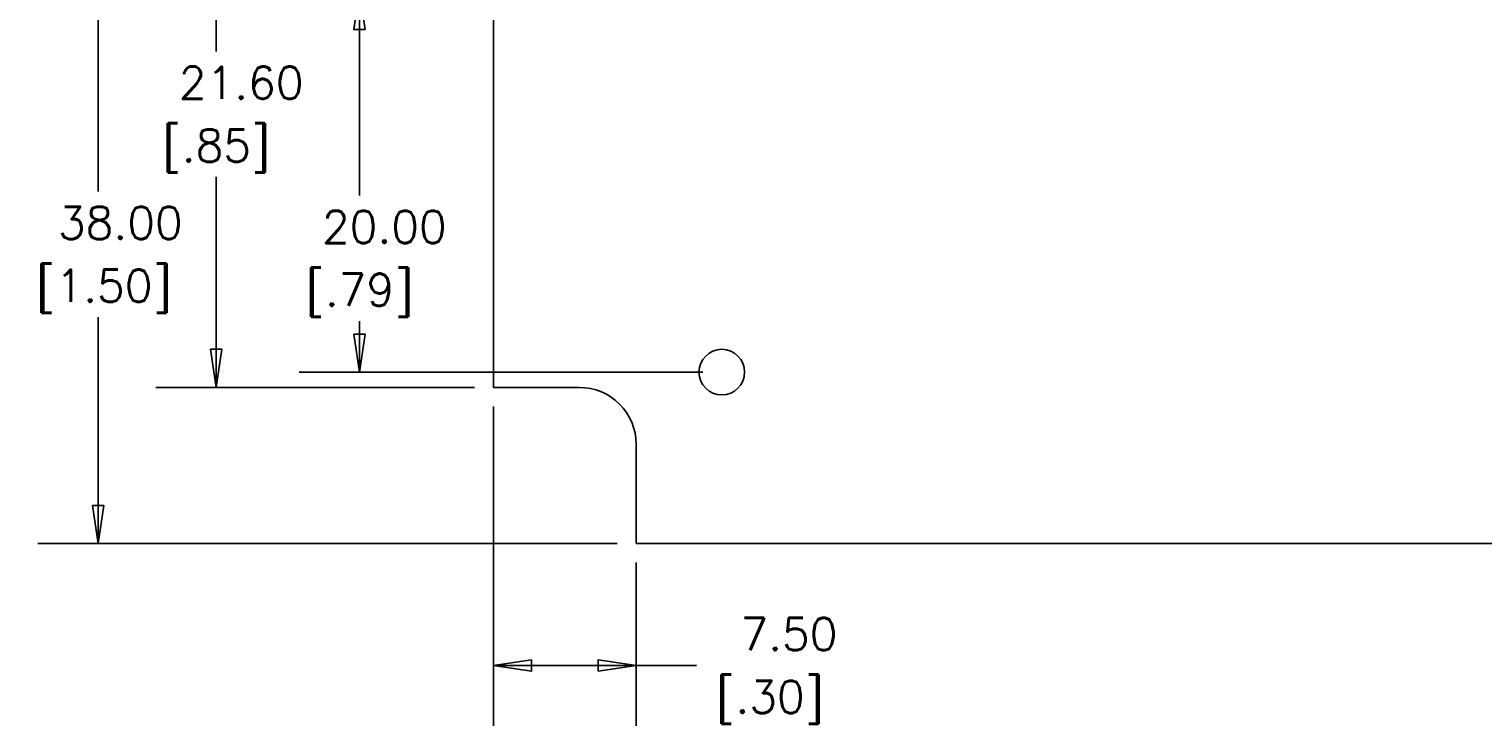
# Model space of a CAD drawing. Extents: x 4 to 276, y 4 to 212.
# Tile 1 of 6: x 63 to 140, y 79 to 116. Entities that reach past the tile are written whole.
import ezdxf

# ---------------------------------------------------------------- set-up
doc = ezdxf.new("R2010")
doc.units = 0
doc.layers.get('0').update_dxf_attribs({"linetype": 'CONTINUOUS'})
doc.layers.get('DEFPOINTS').update_dxf_attribs({"linetype": 'CONTINUOUS'})
doc.layers.add('DIMENSION__ANSI_', color=7, linetype='CONTINUOUS')
doc.layers.add('VISIBLE__ANSI_', color=7, linetype='CONTINUOUS')
doc.styles.add('NOTE_TEXT__ANSI_', font='txt.shx', dxfattribs={"bigfont": 'bigfont.shx'})
doc.dimstyles.get("Standard").update_dxf_attribs({"dimtxt": 0.18, "dimasz": 0.18, "dimexe": 0.18, "dimexo": 0.0625, "dimgap": 0.09, "dimtad": 0, "dimtih": 1, "dimtoh": 1, "dimzin": 0, "dimcen": 0.09, "dimazin": 3, "dimtfac": 1, "dimtofl": 0, "dimtmove": 0, "dimatfit": 3})

# ---------------------------------------------------------------- blocks, each defined once
blk = doc.blocks.new('FILLED-1')
at = {"color": 0}
for p, q in [((0, 0), (-1, 0.15)), ((-1, 0.15), (-1, -0.15)), ((-1, 0), (0, 0)), ((-1, -0.15), (0, 0))]:
    blk.add_line(p, q, dxfattribs=at)
at = {"color": 0, "flags": 128}
blk.add_lwpolyline([(-1, -0.15), (0, 0), (-1, 0.15), (-1, -0.15)], dxfattribs=at)
at = {"color": 0}
blk.add_solid([(-1, -0.15), (0, 0), (-1, 0.15), (-1, -0.15)], dxfattribs=at)
blk = doc.blocks.new('*U58')
at = {"layer": 'DIMENSION__ANSI_', "style": 'NOTE_TEXT__ANSI_'}
blk.add_text(' 38.00', height=1.7, dxfattribs=at).set_placement((63.292, 104.941))
blk = doc.blocks.new('*U59')
at = {"layer": 'DIMENSION__ANSI_', "style": 'NOTE_TEXT__ANSI_'}
blk.add_text('[1.50]', height=1.7, dxfattribs=at).set_placement((63.66, 101.641))
blk = doc.blocks.new('*D12')
at = {"layer": 'DEFPOINTS', "color": 0}
for p in [(95.2, 126.95), (66.918, 88.95), (95.2, 88.95)]:
    blk.add_point(p, dxfattribs=at)
at = {"layer": 'DIMENSION__ANSI_'}
for p, q in [((94.2, 126.95), (63.743, 126.95)), ((66.918, 124.95), (66.918, 107.441)), ((66.918, 90.95), (66.918, 100.841)), ((94.2, 88.95), (63.743, 88.95))]:
    blk.add_line(p, q, dxfattribs=at)
for name in ['*U58', '*U59']:
    blk.add_blockref(name, (0, 0))
at = {"layer": 'DIMENSION__ANSI_', "xscale": 2, "yscale": 2, "zscale": 2}
for p, rotation in [((66.918, 126.95), 90), ((66.918, 88.95), 270)]:
    blk.add_blockref('FILLED-1', p, dxfattribs=dict(at, rotation=rotation))
blk = doc.blocks.new('*U60')
at = {"layer": 'DIMENSION__ANSI_', "style": 'NOTE_TEXT__ANSI_'}
blk.add_text(' 21.60', height=1.7, dxfattribs=at).set_placement((69.644, 112.305))
blk = doc.blocks.new('*U61')
at = {"layer": 'DIMENSION__ANSI_', "style": 'NOTE_TEXT__ANSI_'}
blk.add_text('[.85]', height=1.7, dxfattribs=at).set_placement((70.295, 109.005))
blk = doc.blocks.new('*D13')
at = {"layer": 'DEFPOINTS', "color": 0}
for p in [(87.7, 118.75), (73.129, 97.15), (87.7, 97.15)]:
    blk.add_point(p, dxfattribs=at)
at = {"layer": 'DIMENSION__ANSI_'}
for p, q in [((86.7, 118.75), (69.954, 118.75)), ((73.129, 116.75), (73.129, 114.805)), ((73.129, 99.15), (73.129, 108.205)), ((86.7, 97.15), (69.954, 97.15))]:
    blk.add_line(p, q, dxfattribs=at)
for name in ['*U60', '*U61']:
    blk.add_blockref(name, (0, 0))
at = {"layer": 'DIMENSION__ANSI_', "xscale": 2, "yscale": 2, "zscale": 2}
for p, rotation in [((73.129, 118.75), 90), ((73.129, 97.15), 270)]:
    blk.add_blockref('FILLED-1', p, dxfattribs=dict(at, rotation=rotation))
blk = doc.blocks.new('*U62')
at = {"layer": 'DIMENSION__ANSI_', "style": 'NOTE_TEXT__ANSI_'}
blk.add_text(' 20.00', height=1.7, dxfattribs=at).set_placement((77.168, 104.732))
blk = doc.blocks.new('*U63')
at = {"layer": 'DIMENSION__ANSI_', "style": 'NOTE_TEXT__ANSI_'}
blk.add_text('[.79]', height=1.7, dxfattribs=at).set_placement((77.819, 101.432))
blk = doc.blocks.new('*D14')
at = {"layer": 'DEFPOINTS', "color": 0}
for p in [(99.7, 117.95), (80.653, 97.95), (99.7, 97.95)]:
    blk.add_point(p, dxfattribs=at)
at = {"layer": 'DIMENSION__ANSI_'}
for p, q in [((98.7, 117.95), (77.478, 117.95)), ((80.653, 115.95), (80.653, 107.232)), ((80.653, 99.95), (80.653, 100.632)), ((98.7, 97.95), (77.478, 97.95))]:
    blk.add_line(p, q, dxfattribs=at)
for name in ['*U62', '*U63']:
    blk.add_blockref(name, (0, 0))
at = {"layer": 'DIMENSION__ANSI_', "xscale": 2, "yscale": 2, "zscale": 2}
for p, rotation in [((80.653, 117.95), 90), ((80.653, 97.95), 270)]:
    blk.add_blockref('FILLED-1', p, dxfattribs=dict(at, rotation=rotation))
blk = doc.blocks.new('*U66')
at = {"layer": 'DIMENSION__ANSI_', "style": 'NOTE_TEXT__ANSI_'}
blk.add_text(' 7.50', height=1.7, dxfattribs=at).set_placement((99.164, 83.338))
blk = doc.blocks.new('*U67')
at = {"layer": 'DIMENSION__ANSI_', "style": 'NOTE_TEXT__ANSI_'}
blk.add_text('[.30]', height=1.7, dxfattribs=at).set_placement((99.391, 80.038))
blk = doc.blocks.new('*D16')
at = {"layer": 'DEFPOINTS', "color": 0}
for p in [(87.7, 97.15), (95.2, 88.95), (95.2, 82.538)]:
    blk.add_point(p, dxfattribs=at)
at = {"layer": 'DIMENSION__ANSI_'}
for p, q in [((87.7, 96.15), (87.7, 79.363)), ((95.2, 87.95), (95.2, 79.363)), ((89.7, 82.538), (93.2, 82.538)), ((95.2, 82.538), (98.364, 82.538))]:
    blk.add_line(p, q, dxfattribs=at)
for name in ['*U66', '*U67']:
    blk.add_blockref(name, (0, 0))
at = {"layer": 'DIMENSION__ANSI_', "xscale": 2, "yscale": 2, "zscale": 2, "rotation": 180}
blk.add_blockref('FILLED-1', (87.7, 82.538), dxfattribs=at)
at = {"layer": 'DIMENSION__ANSI_', "xscale": 2, "yscale": 2, "zscale": 2}
blk.add_blockref('FILLED-1', (95.2, 82.538), dxfattribs=at)

msp = doc.modelspace()

# ---------------------------------------------------------------- linework, layer by layer
at = {"layer": 'VISIBLE__ANSI_'}
for p, q in [((87.7, 118.75), (87.7, 97.15)), ((87.7, 97.15), (92.2, 97.15)), ((95.2, 94.15), (95.2, 88.95)), ((95.2, 88.95), (184.2, 88.95))]:
    msp.add_line(p, q, dxfattribs=at)
msp.add_circle((99.7, 97.95), 1.2, dxfattribs=at)
msp.add_arc((92.2, 94.15), 3, 0, 90, dxfattribs=at)

# ---------------------------------------------------------------- dimensions: what is measured, and where the dimension line sits
at = {"layer": 'DIMENSION__ANSI_'}
for base, p1, p2, angle, text, override, picture, middle in [((66.9182, 88.95), (95.2, 126.95), (95.2, 88.95), 270, ' <>\\X[1.50]', {"dimgap": 0.8, "dimdec": 2, "dimtol": 0, "dimlim": 0, "dimtp": 0, "dimtm": 0, "dimtdec": 2, "dimatfit": 1}, '*D12', (66.9182, 104.1406)), ((73.1285, 97.15), (87.7, 118.75), (87.7, 97.15), 270, ' <>\\X[.85]', {"dimgap": 0.8, "dimdec": 2, "dimtol": 0, "dimlim": 0, "dimtp": 0, "dimtm": 0, "dimtdec": 2, "dimatfit": 1}, '*D13', (73.1285, 111.5051)), ((80.6525, 97.95), (99.7, 117.95), (99.7, 97.95), 90, ' <>\\X[.79]', {"dimgap": 0.8, "dimdec": 2, "dimtol": 0, "dimlim": 0, "dimtp": 0, "dimtm": 0, "dimtdec": 2, "dimatfit": 1}, '*D14', (80.6525, 103.9316)), ((95.2, 82.5379), (87.7, 97.15), (95.2, 88.95), 180, ' <>\\X[.30]', {"dimgap": 0.8, "dimtih": 0, "dimtoh": 0, "dimdec": 2, "dimtol": 0, "dimlim": 0, "dimtp": 0, "dimtm": 0, "dimtdec": 2, "dimatfit": 2}, '*D16', (102.0825, 82.5379))]:
    dim = msp.add_linear_dim(base=base, p1=p1, p2=p2, angle=angle, text=text, dimstyle='Standard', override=override, dxfattribs=at)
    dim.commit()
    dim.dimension.update_dxf_attribs({"geometry": picture, "text_midpoint": middle, "dimtype": 128})

doc.saveas('drawing.dxf')
